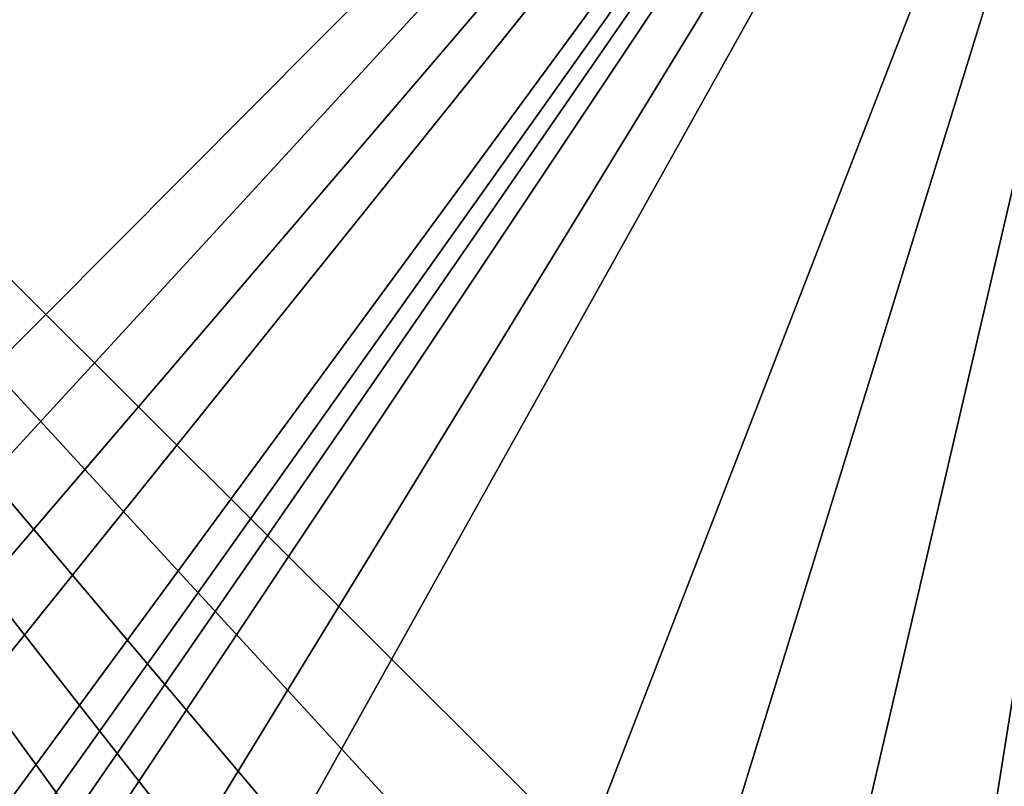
# Model space of a CAD drawing. Header units: millimetres. Extents: x -125 to 125, y -46 to 12.
# Tile 93 of 256: x -34.36 to -29.9, y -41.71 to -38.24. Entities that reach past the tile are written whole.
import ezdxf

# ---------------------------------------------------------------- set-up
doc = ezdxf.new("R2010")
doc.units = ezdxf.units.MM
doc.header["$LTSCALE"] = 26.699852
doc.layers.add('182', color=7, linetype='CONTINUOUS')
doc.layers.add('183', color=7, linetype='CONTINUOUS')

msp = doc.modelspace()

# ---------------------------------------------------------------- linework, layer by layer
at = {"layer": '182', "color": 7, "linetype": 'CONTINUOUS'}
for points in [[(-39.8304, -33.9986, -117.6933), (-28.6996, -33.9986, -120.8905), (-39.159, -44.5089, -117.7251), (-39.8304, -33.9986, -117.6933)], [(-39.159, -44.5089, -117.7251), (-28.6996, -33.9986, -120.8905), (-38.3593, -44.504, -117.9882), (-39.159, -44.5089, -117.7251)], [(-38.3593, -44.504, -117.9882), (-28.6996, -33.9986, -120.8905), (-37.574, -44.3699, -118.2431), (-38.3593, -44.504, -117.9882)], [(-37.574, -44.3699, -118.2431), (-28.6996, -33.9986, -120.8905), (-36.825, -44.1125, -118.4832), (-37.574, -44.3699, -118.2431)], [(-36.825, -44.1125, -118.4832), (-28.6996, -33.9986, -120.8905), (-35.4988, -43.2558, -118.9028), (-36.825, -44.1125, -118.4832)], [(-35.4988, -43.2558, -118.9028), (-28.6996, -33.9986, -120.8905), (-35.1211, -43.0322, -119.019), (-35.4988, -43.2558, -118.9028)], [(-35.1211, -43.0322, -119.019), (-28.6996, -33.9986, -120.8905), (-34.9052, -42.981, -119.0835), (-35.1211, -43.0322, -119.019)], [(-34.9052, -42.981, -119.0835), (-28.6996, -33.9986, -120.8905), (-34.6835, -42.9741, -119.1483), (-34.9052, -42.981, -119.0835)], [(-34.6835, -42.9741, -119.1483), (-28.6996, -33.9986, -120.8905), (-34.2616, -43.0906, -119.2682), (-34.6835, -42.9741, -119.1483)], [(-34.2616, -43.0906, -119.2682), (-28.6996, -33.9986, -120.8905), (-33.9205, -43.3599, -119.3608), (-34.2616, -43.0906, -119.2682)], [(-33.9205, -43.3599, -119.3608), (-28.6996, -33.9986, -120.8905), (-32.7258, -44.3788, -119.6754), (-33.9205, -43.3599, -119.3608)], [(-32.7258, -44.3788, -119.6754), (-28.6996, -33.9986, -120.8905), (-32.0161, -44.7343, -119.8608), (-32.7258, -44.3788, -119.6754)], [(-32.0161, -44.7343, -119.8608), (-28.6996, -33.9986, -120.8905), (-31.2558, -44.9713, -120.0571), (-32.0161, -44.7343, -119.8608)], [(-31.2558, -44.9713, -120.0571), (-28.6996, -33.9986, -120.8905), (-30.4662, -45.0822, -120.2578), (-31.2558, -44.9713, -120.0571)], [(-30.4662, -45.0822, -120.2578), (-28.6996, -33.9986, -120.8905), (-29.6699, -45.0638, -120.4571), (-30.4662, -45.0822, -120.2578)]]:
    msp.add_3dface(points, dxfattribs=at)
at = {"layer": '183', "color": 7, "linetype": 'CONTINUOUS'}
for points in [[(-28.7029, -33.9986, 120.8897), (-39.8336, -33.9986, 117.6922), (-28.8841, -44.9161, 120.6506), (-28.7029, -33.9986, 120.8897)], [(-34.26, -43.0915, 119.2687), (-39.8336, -33.9986, 117.6922), (-34.4651, -43.0117, 119.211), (-34.26, -43.0915, 119.2687)], [(-33.9205, -43.3599, 119.3608), (-39.8336, -33.9986, 117.6922), (-34.26, -43.0915, 119.2687), (-33.9205, -43.3599, 119.3608)], [(-32.7207, -44.3819, 119.6768), (-39.8336, -33.9986, 117.6922), (-33.9205, -43.3599, 119.3608), (-32.7207, -44.3819, 119.6768)], [(-32.0124, -44.7358, 119.8618), (-39.8336, -33.9986, 117.6922), (-32.7207, -44.3819, 119.6768), (-32.0124, -44.7358, 119.8618)], [(-31.2529, -44.9719, 120.0578), (-39.8336, -33.9986, 117.6922), (-32.0124, -44.7358, 119.8618), (-31.2529, -44.9719, 120.0578)], [(-30.4634, -45.0823, 120.2586), (-39.8336, -33.9986, 117.6922), (-31.2529, -44.9719, 120.0578), (-30.4634, -45.0823, 120.2586)], [(-29.6663, -45.0635, 120.458), (-39.8336, -33.9986, 117.6922), (-30.4634, -45.0823, 120.2586), (-29.6663, -45.0635, 120.458)], [(-28.8841, -44.9161, 120.6506), (-39.8336, -33.9986, 117.6922), (-29.6663, -45.0635, 120.458), (-28.8841, -44.9161, 120.6506)]]:
    msp.add_3dface(points, dxfattribs=at)

doc.saveas('drawing.dxf')
